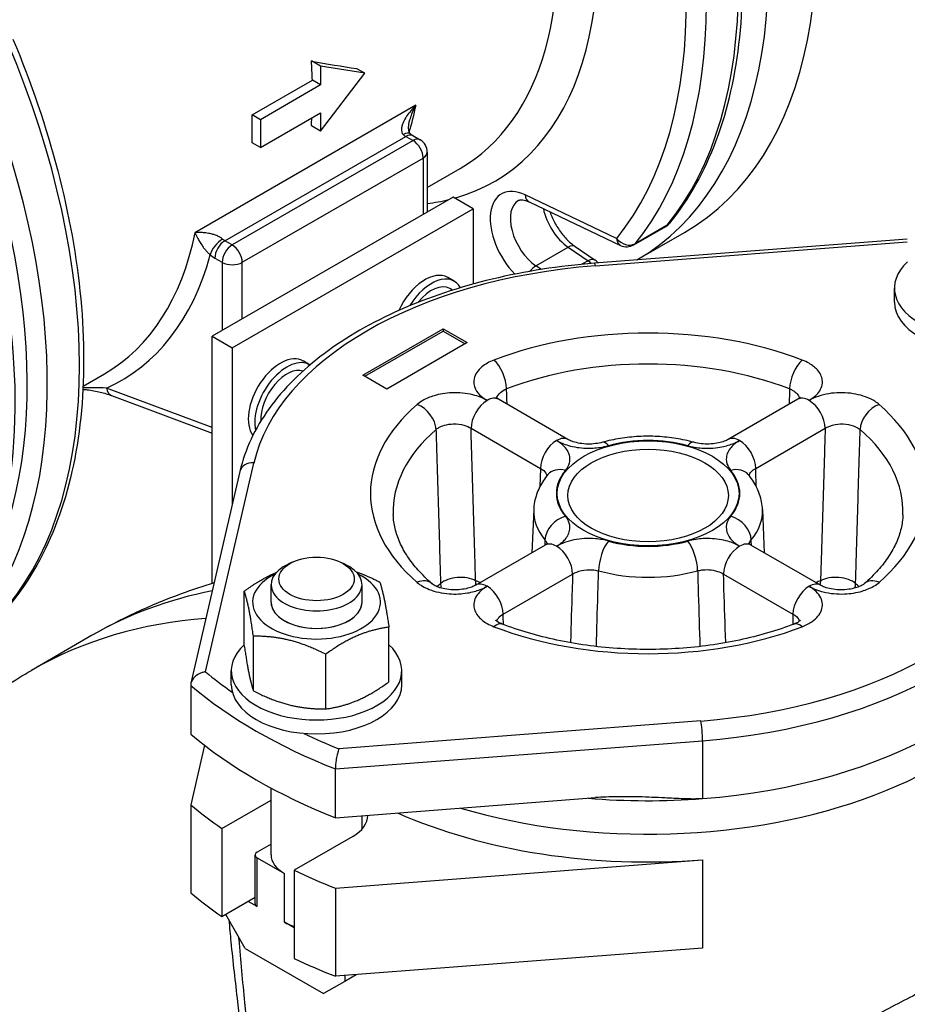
# Model space of a CAD drawing. Header units: millimetres. Extents: x 0 to 5940, y 0 to 4200.
# Tile 6 of 55: x 621 to 721, y 644 to 755. Entities that reach past the tile are written whole.
import ezdxf

# ---------------------------------------------------------------- set-up
doc = ezdxf.new("R2010")
doc.units = ezdxf.units.MM
doc.header["$LTSCALE"] = 50
doc.layers.add('02-LINIE-035', color=2, linetype='CONTINUOUS')

msp = doc.modelspace()

# ---------------------------------------------------------------- linework, layer by layer
at = {"layer": '02-LINIE-035'}
for p, q in [((654.82, 750.08), (653.78, 750.68)), ((659.8, 749.29), (654.82, 750.08)), ((654.82, 750.08), (654.82, 747.99)), ((659.8, 749.29), (658.89, 749.81)), ((654.82, 742.76), (659.8, 749.29)), ((647.1, 744.6), (653.89, 748.52)), ((654.82, 747.99), (648.03, 744.07)), ((654.82, 747.99), (653.89, 748.52)), ((665.56, 745.71), (640.67, 731.34)), ((648.03, 744.07), (647.1, 744.6)), ((648.03, 740.93), (654.82, 744.85)), ((654.82, 744.85), (654.82, 742.76)), ((648.03, 744.07), (648.03, 740.93)), ((654.82, 742.76), (653.78, 743.36)), ((644.04, 730.43), (664.41, 742.19)), ((664.41, 742.19), (665.23, 741.71)), ((665.21, 742.27), (666.03, 741.79)), ((665.23, 741.71), (644.86, 729.96)), ((648.03, 740.93), (647.1, 741.47)), ((666.83, 740.41), (666.83, 733.65)), ((645.99, 728), (666.36, 739.75)), ((666.36, 739.75), (666.36, 733.38)), ((666.83, 736.43), (670.52, 738.56)), ((688.16, 730.69), (677.84, 735.61)), ((669.75, 735.34), (642.6, 719.67)), ((672.01, 734.04), (669.75, 735.34)), ((678.29, 734.82), (688.6, 729.9)), ((644.86, 718.36), (672.01, 734.04)), ((672.01, 734.04), (672.01, 725.56)), ((690.09, 729.96), (693.71, 732.05)), ((693.86, 732.18), (690.24, 730.09)), ((690.45, 728.27), (695.8, 731.35)), ((644.86, 729.96), (644.04, 730.43)), ((720.89, 730.62), (685.65, 727.9)), ((685.77, 727.61), (720.89, 730.32)), ((679.07, 727.61), (682.69, 729.7)), ((682.69, 729.7), (684.94, 728.18)), ((683.49, 729.78), (685.74, 728.26)), ((642.91, 728.47), (643.73, 728)), ((643.73, 728), (643.73, 720.32)), ((645.99, 721.63), (645.99, 728)), ((679.68, 727.2), (679.07, 727.61)), ((684.94, 728.18), (684.25, 727.78)), ((669.87, 725.87), (669.14, 726.29)), ((669.68, 724.87), (669.39, 725.04)), ((719.44, 723.53), (719.44, 725.1)), ((659.57, 715.3), (668.62, 720.52)), ((659.8, 715.17), (668.62, 720.26)), ((668.62, 720.52), (671.34, 718.96)), ((668.62, 720.52), (668.62, 720.26)), ((668.62, 720.26), (671.11, 718.83)), ((642.6, 719.67), (644.86, 718.36)), ((642.6, 691.81), (642.6, 719.67)), ((671.34, 718.96), (662.28, 713.73)), ((644.86, 718.36), (644.86, 700.67)), ((653.58, 716.47), (652.85, 716.89)), ((628.07, 714.05), (630.47, 715.44)), ((662.28, 713.73), (659.57, 715.3)), ((642.6, 709.4), (630.71, 713.84)), ((631.28, 713), (642.6, 708.77)), ((682.67, 708.05), (674.85, 712.57)), ((708.55, 712.57), (700.73, 708.05)), ((671.76, 709.31), (679.58, 704.79)), ((703.82, 704.79), (711.64, 709.31)), ((645.73, 704.45), (640.22, 680.58)), ((641.86, 681.87), (647.29, 705.39)), ((678.82, 700.14), (678.61, 695.28)), ((704.58, 700.14), (704.79, 695.28)), ((680.11, 696.15), (672.29, 691.63)), ((711.11, 691.63), (703.29, 696.15)), ((651.74, 694.26), (651.2, 694.02)), ((656.99, 694.26), (657.53, 694.02)), ((675.38, 688.37), (683.2, 692.89)), ((700.2, 692.89), (708.02, 688.37)), ((649.24, 689.72), (649.24, 691.69)), ((659.48, 689.72), (659.48, 691.69)), ((646.22, 684.8), (646.22, 690.96)), ((662.51, 680.74), (662.51, 686.9)), ((629.03, 685.95), (622.24, 682.03)), ((647.25, 679.72), (647.25, 685.88)), ((655.39, 677.69), (655.39, 683.85)), ((644.76, 680.42), (644.76, 681.99)), ((663.96, 680.42), (663.96, 681.99)), ((640.19, 680.33), (640.19, 674.85)), ((697.63, 676.34), (656.88, 673.2)), ((641.74, 673.6), (640.19, 666.9)), ((656.48, 670.93), (697.84, 674.11)), ((697.84, 674.11), (697.84, 667.58)), ((656.48, 665.44), (656.48, 670.93)), ((649.24, 661.24), (649.24, 668.78)), ((656.48, 665.44), (685.78, 667.7)), ((640.19, 666.9), (640.19, 656.98)), ((643.69, 664.22), (649.24, 667.43)), ((659.48, 664.16), (659.48, 665.67)), ((643.69, 664.22), (643.69, 654.29)), ((658.44, 663.33), (651.84, 659.52)), ((649.24, 662.46), (647.67, 661.55)), ((647.44, 655.75), (647.44, 661.24)), ((647.67, 655.44), (647.67, 660.93)), ((647.67, 660.93), (650.74, 659.15)), ((656.48, 657.5), (697.84, 660.68)), ((697.84, 660.68), (697.84, 650.76)), ((650.74, 653.66), (650.74, 659.15)), ((651.84, 659.52), (651.84, 649.59)), ((656.48, 657.5), (656.48, 647.57)), ((647.44, 656.46), (643.69, 654.29)), ((647.67, 655.44), (646.67, 656.01)), ((646.33, 650.72), (644.13, 654.55)), ((651.84, 653.03), (650.74, 653.66)), ((646.33, 650.72), (655.16, 645.63)), ((697.84, 650.76), (656.48, 647.57)), ((658.83, 647.75), (657.53, 647)), ((657.53, 647), (655.16, 645.63)), ((657.53, 647.65), (657.53, 647))]:
    msp.add_line(p, q, dxfattribs=at)
for centre, start, end in [((665.23, 740.41), 0, 60), ((692.91, 733.44), 300, 320.8597), ((689.29, 731.35), 244.5303, 300), ((684.84, 726.93), 38.6715, 55.8481)]:
    msp.add_arc(centre, 1.6, start, end, dxfattribs=at)
for centre, major_axis, ratio, start_param, end_param in [((659.8, 793.71), (36, -62.35), 0.57735, 0, 2.325817), ((654.36, 790.57), (36, -62.35), 0.57735, 0.002442, 2.302558), ((646.22, 785.87), (28.16, -48.77), 0.57735, 6.135727, 8.541319), ((643.96, 784.56), (26.56, -46), 0.57735, 0, 2.051367), ((569.51, 741.58), (-36, 62.35), 0.57735, 3.497525, 6.283185), ((650.97, 788.61), (36, -62.35), 0.57735, 0.216553, 1.354243), ((646.22, 785.87), (35.2, -60.97), 0.57735, 0.216553, 1.383254), ((647.35, 786.52), (36, -62.35), 0.57735, 0.216553, 1.354243), ((576.75, 745.76), (36, -62.35), 0.57735, 0.216553, 1.354243), ((573.13, 743.67), (36, -62.35), 0.57735, 0.255537, 1.354243), ((616.35, 768.63), (-26.56, 46), 0.57735, 3.963143, 4.011428), ((621.33, 771.5), (-69.87, 20.13), 0.176059, 2.103773, 2.188211), ((572, 743.02), (35.2, -60.97), 0.57735, 0.293923, 1.354243), ((628.8, 775.81), (-26.56, 46), 0.57735, 3.637969, 3.720856), ((609.56, 764.71), (-26.56, 46), 0.57735, 3.890838, 3.963143), ((616.35, 768.63), (-26.56, 46), 0.57735, 3.842553, 3.864775), ((663.88, 741.26), (1.04, 1.22), 0.426786, 0, 0.878362), ((664.41, 743.49), (0.8, -1.39), 0.57735, 5.262408, 5.497787), ((664.41, 740.88), (0.8, 1.39), 0.57735, 0, 0.785398), ((665.23, 740.41), (0.8, 1.39), 0.57735, 0, 0.785398), ((665.23, 740.41), (0.8, -1.39), 0.57735, 0.785398, 2.356194), ((665.23, 740.41), (1.6, 0), 0.57735, 5.497787, 6.283185), ((678.22, 730.44), (-3.04, 5.27), 0.57735, 5.585054, 8.279367), ((678.98, 736.26), (-0.69, -1.44), 0.625473, 5.450176, 6.283185), ((646.22, 785.87), (28.16, -48.77), 0.57735, 6.041655, 6.11489), ((679.35, 731.1), (-2.24, 3.88), 0.57735, 0, 2.268928), ((682.97, 733.19), (2.24, -3.88), 0.57735, 4.179418, 5.410521), ((692.91, 733.44), (0.8, -1.39), 0.57735, 0, 0.216553), ((692.91, 733.44), (1.24, -1.01), 0.797426, 5.988187, 6.283185), ((603.91, 761.44), (26.56, -46), 0.57735, 0, 0.579263), ((643.51, 729.5), (1.04, 1.22), 0.426786, 0.878362, 2.449158), ((644.04, 729.12), (0.8, 1.39), 0.57735, 0.785398, 2.356194), ((644.86, 728.65), (0.8, 1.39), 0.57735, 0.785398, 2.356194), ((644.04, 731.74), (-0.8, 1.39), 0.57735, 2.120815, 2.356194), ((644.86, 728.65), (-0.8, 1.39), 0.57735, 3.926991, 5.497787), ((682.6, 728.46), (0.9, 1.32), 0.524834, 0, 0.825385), ((689.29, 731.35), (1.24, -1.01), 0.797426, 4.417391, 5.988187), ((689.29, 731.35), (-0.69, -1.44), 0.625473, 5.450176, 6.283185), ((689.29, 731.35), (0.8, -1.39), 0.57735, 0, 0.216553), ((605.04, 762.09), (27.36, -47.39), 0.57735, 6.223137, 6.803961), ((642.91, 731.08), (1.6, -2.77), 0.57735, 5.262408, 5.497787), ((644.86, 728.65), (1.6, 0), 0.57735, 3.926991, 5.497787), ((691.7, 701.97), (-44.8, 0), 0.57735, 4.845044, 6.15053), ((678.98, 726.37), (-0.9, -1.32), 0.524834, 3.966977, 4.597074), ((684.84, 726.93), (0.9, 1.32), 0.524834, 0, 0.825385), ((684.84, 726.93), (0.8, -1.39), 0.57735, 1.945937, 2.268928), ((685.77, 726.31), (-0.12, 1.6), 0.107995, 5.66354, 6.283185), ((729.04, 725.1), (9.6, 0), 0.57735, 2.583031, 6.841747), ((666.58, 721.86), (2.56, 4.43), 0.57735, 0, 1.735561), ((667.31, 721.44), (2.56, 4.43), 0.57735, 5.949971, 7.808303), ((667.31, 721.44), (2.08, 3.6), 0.57735, 0, 1.318312), ((729.04, 723.53), (9.6, 0), 0.57735, 3.141593, 6.283185), ((691.7, 701.97), (-31.27, 0), 0.57735, 4.124017, 5.300761), ((650.29, 712.45), (2.56, 4.43), 0.57735, 0, 2.901367), ((651.02, 712.03), (2.56, 4.43), 0.57735, 6.263708, 8.865004), ((674.34, 714.9), (0.92, -2.39), 0.453162, 0.901182, 2.437072), ((691.7, 699.96), (28.71, 0), 0.57735, 0.982424, 2.159168), ((709.06, 714.9), (0.92, 2.39), 0.453162, 0.704521, 2.24041), ((651.02, 712.03), (2.08, 3.6), 0.57735, 0.115829, 2.427012), ((631.84, 714.5), (-0.56, -1.5), 0.668835, 5.393898, 6.283185), ((673.57, 710.35), (-1.28, -2.22), 0.57735, 3.926991, 5.497787), ((673.57, 710.35), (1.28, 2.22), 0.57735, 0, 0.785398), ((709.83, 710.35), (-1.28, 2.22), 0.57735, 5.497787, 6.283185), ((709.83, 710.35), (-1.28, 2.22), 0.57735, 3.926991, 5.497787), ((691.7, 701.97), (-31.27, 0), 0.57735, 5.694813, 6.871557), ((665.69, 709.9), (-1.68, 1.94), 0.679199, 3.841964, 5.377854), ((717.71, 709.9), (-1.68, -1.94), 0.679199, 4.046924, 5.582814), ((691.7, 701.97), (31.27, 0), 0.57735, 5.694813, 6.871557), ((691.7, 699.96), (-28.71, 0), 0.57735, 5.694813, 6.307881), ((691.7, 699.96), (28.71, 0), 0.57735, 6.25849, 6.871557), ((681.39, 705.83), (1.28, 2.22), 0.57735, 0.785398, 2.356194), ((681.39, 705.83), (1.28, 2.22), 0.57735, 0, 0.785398), ((687.23, 705.26), (-0.68, 2.47), 0.353309, 5.618067, 6.283185), ((691.7, 701.97), (10.33, 0), 0.57735, 1.123296, 2.018296), ((696.17, 705.26), (0.68, 2.47), 0.353309, 0, 0.665119), ((702.01, 705.83), (-1.28, 2.22), 0.57735, 5.497787, 6.283185), ((702.01, 705.83), (1.28, -2.22), 0.57735, 0.785398, 2.356194), ((647.29, 704.09), (-1.56, 0.36), 0.809323, 4.897305, 6.283185), ((682.39, 702.46), (-1.97, 1.64), 0.736098, 5.261548, 6.283185), ((691.7, 701.97), (-10.33, 0), 0.57735, 5.835685, 6.730685), ((701.01, 702.46), (1.97, 1.64), 0.736098, 0, 1.021637), ((691.7, 701.97), (10.33, 0), 0.57735, 5.835685, 6.730685), ((691.7, 699.96), (-12.89, 0), 0.57735, 6.25849, 6.730685), ((691.7, 699.96), (12.89, 0), 0.57735, 5.835685, 6.307881), ((682.39, 697.3), (1.97, 1.64), 0.736098, 1.021637, 2.557527), ((701.01, 697.3), (1.97, -1.64), 0.736098, 0.584066, 2.119955), ((691.7, 701.97), (44.8, 0), 0.57735, 4.845044, 6.15053), ((687.23, 694.51), (-0.68, -2.47), 0.353309, 3.806711, 5.342601), ((691.7, 701.97), (-10.33, 0), 0.57735, 1.123296, 2.018296), ((696.17, 694.51), (-0.68, 2.47), 0.353309, 4.082177, 5.618067), ((691.7, 700.67), (46.4, 0), 0.57735, 4.845044, 6.15053), ((681.39, 693.93), (-1.28, 2.22), 0.57735, 5.497787, 6.283185), ((681.39, 693.93), (-1.28, 2.22), 0.57735, 3.926991, 5.497787), ((702.01, 693.93), (-1.28, -2.22), 0.57735, 3.926991, 5.497787), ((702.01, 693.93), (1.28, 2.22), 0.57735, 0, 0.785398), ((654.36, 691.69), (-5.12, 0), 0.57735, 5.378313, 10.329651), ((691.7, 699.96), (12.89, 0), 0.57735, 4.264889, 5.159889), ((654.36, 689.72), (-7.2, 0), 0.57735, 5.422548, 10.285415), ((665.69, 689.86), (1.68, 1.94), 0.679199, 0, 0.905331), ((670.47, 691.08), (-2.56, -0.08), 0.556414, 3.909797, 5.683216), ((691.7, 690.37), (46.4, 0), 0.57735, 4.239369, 6.348015), ((670.47, 691.08), (0.88, 2.4), 0.671979, 5.184658, 5.389154), ((689.89, 571.01), (-69.07, 119.64), 0.57735, 5.673636, 5.679067), ((693.51, 571.01), (-69.07, -119.64), 0.57735, 3.745711, 3.751142), ((712.93, 691.08), (0.88, -2.4), 0.671979, 4.035624, 4.24012), ((712.93, 691.08), (-2.56, 0.08), 0.556414, 3.741562, 5.514981), ((717.71, 689.86), (-1.68, 1.94), 0.679199, 5.377854, 6.283185), ((691.7, 682.92), (-27.99, 0), 0.57735, 5.700535, 5.726249), ((670.47, 691.08), (1.69, -1.93), 0.681781, 3.837777, 4.070161), ((673.57, 689.41), (-1.28, 2.22), 0.57735, 5.497787, 6.283185), ((673.57, 689.41), (1.28, -2.22), 0.57735, 0.785398, 2.356194), ((709.83, 689.41), (1.28, 2.22), 0.57735, 0.785398, 2.356194), ((709.83, 689.41), (1.28, 2.22), 0.57735, 0, 0.785398), ((712.93, 691.08), (1.69, 1.93), 0.681781, 5.354617, 5.587001), ((691.7, 682.92), (-27.99, 0), 0.57735, 3.698531, 3.724243), ((692.67, 575.72), (-63.64, 110.23), 0.57735, 6.087454, 6.283185), ((691.7, 694.14), (46.4, 0), 0.57735, 4.845044, 6.15053), ((654.36, 689.72), (-5.12, 0), 0.57735, 6.280368, 9.427596), ((654.36, 689.72), (5.12, 0), 0.57735, 3.141593, 6.283185), ((685.88, 571.8), (-63.64, 110.23), 0.57735, 6.008373, 6.283185), ((674.34, 684.86), (0.92, 2.39), 0.453162, 0, 0.704521), ((691.7, 701.97), (31.27, 0), 0.57735, 4.124017, 5.300761), ((709.06, 684.86), (-0.92, 2.39), 0.453162, 5.578665, 6.283185), ((654.36, 681.99), (9.6, 0), 0.57735, 2.583031, 6.841747), ((691.7, 701.97), (-60.8, 0), 0.57735, 0.609753, 0.691705), ((691.7, 700.67), (62.4, 0), 0.57735, 3.74131, 4.112671), ((654.36, 680.42), (9.6, 0), 0.57735, 3.141593, 6.283185), ((697.63, 675.03), (-0.12, 1.6), 0.107995, 4.092743, 5.66354), ((691.7, 695.18), (62.4, 0), 0.57735, 3.74131, 4.112671), ((691.7, 701.97), (-60.8, 0), 0.57735, 0.879091, 0.961043), ((691.7, 687.24), (62.4, 0), 0.57735, 3.74131, 3.834552), ((691.7, 694.14), (-46.4, 0), 0.57735, 1.424447, 1.703452), ((654.36, 665.68), (5.76, 0), 0.57735, 5.497787, 6.294992), ((691.7, 687.24), (46.4, 0), 0.57735, 4.058234, 4.845044), ((648.21, 661.24), (-0.768, 0), 0.57735, 5.497787, 7.068583), ((654.36, 661.24), (-5.12, 0), 0.57735, 0, 0.785398), ((691.7, 687.24), (62.4, 0), 0.57735, 4.01943, 4.112671), ((691.7, 677.31), (-62.4, 0), 0.57735, 0.599718, 0.692959), ((648.21, 655.75), (-0.768, 0), 0.57735, 0, 0.785398), ((654.36, 655.75), (5.12, 0), 0.57735, 3.926991, 4.196238), ((691.7, 677.31), (-62.4, 0), 0.57735, 0.877837, 0.971079)]:
    msp.add_ellipse(centre, major_axis=major_axis, ratio=ratio, start_param=start_param, end_param=end_param, dxfattribs=at)
for centre, major_axis in [((691.7, 701.97), (10.24, 0)), ((691.7, 701.73), (9.04, 0)), ((654.36, 692.33), (4.25, 0))]:
    msp.add_ellipse(centre, major_axis=major_axis, ratio=0.57735, dxfattribs=at)
for points, knots in [([(694.15, 732.43), (696.31, 735.07), (698.06, 738.21), (700.7, 745.25), (701.58, 749.16), (702.46, 757.57), (702.46, 762.06), (701.58, 771.41), (700.71, 776.26), (698.14, 786.09), (696.45, 791.07), (694.39, 795.98)], [5.71434, 5.71434, 5.71434, 5.71434, 5.941878, 5.941878, 6.169416, 6.169416, 6.396954, 6.396954, 6.624492, 6.624492, 6.85203, 6.85203, 6.85203, 6.85203]), ([(620.17, 753.13), (622.23, 748.22), (623.93, 743.24), (626.49, 733.41), (627.37, 728.56), (628.24, 719.21), (628.24, 714.72), (627.36, 706.31), (626.48, 702.4), (623.84, 695.36), (622.09, 692.22), (619.93, 689.58)], [5.71434, 5.71434, 5.71434, 5.71434, 5.941878, 5.941878, 6.169416, 6.169416, 6.396954, 6.396954, 6.624492, 6.624492, 6.85203, 6.85203, 6.85203, 6.85203]), ([(665.56, 745.71), (665.3, 745.45), (665.05, 745.17), (664.67, 744.7), (664.53, 744.5), (664.27, 744.09), (664.16, 743.87), (664.02, 743.52), (663.98, 743.38), (663.92, 743.11), (663.91, 742.97), (663.93, 742.72), (663.96, 742.61), (664.05, 742.47), (664.09, 742.42), (664.14, 742.38)], [-0.0012769, -0.0012769, -0.0012769, -0.0012769, 0.2221856, 0.2221856, 0.3749472, 0.3749472, 0.5408001, 0.5408001, 0.644812, 0.644812, 0.7641538, 0.7641538, 0.8715586, 0.8715586, 0.9386865, 0.9386865, 0.9386865, 0.9386865]), ([(664.81, 743.81), (664.83, 743.89), (664.85, 743.96), (664.94, 744.27), (665.02, 744.5), (665.24, 745.06), (665.39, 745.39), (665.56, 745.71)], [-0.4239723, -0.4239723, -0.4239723, -0.4239723, -0.3749472, -0.3749472, -0.2221856, -0.2221856, 0.0012769, 0.0012769, 0.0012769, 0.0012769]), ([(664.92, 742.47), (664.9, 742.49), (664.88, 742.52), (664.83, 742.59), (664.81, 742.64), (664.76, 742.77), (664.75, 742.85), (664.72, 743.04), (664.72, 743.16), (664.74, 743.42), (664.76, 743.56), (664.79, 743.74), (664.8, 743.78), (664.81, 743.81)], [-0.9386865, -0.9386865, -0.9386865, -0.9386865, -0.8357437, -0.8357437, -0.7435644, -0.7435644, -0.6548985, -0.6548985, -0.5519556, -0.5519556, -0.4490128, -0.4490128, -0.4239723, -0.4239723, -0.4239723, -0.4239723]), ([(665.21, 742.27), (665.19, 742.28), (665.17, 742.29), (665.14, 742.31), (665.12, 742.32), (665.08, 742.35), (665.06, 742.36), (665.02, 742.39), (665, 742.41), (664.96, 742.44), (664.94, 742.46), (664.92, 742.47)], [1.5707963, 1.5707963, 1.5707963, 1.5707963, 1.6178721, 1.6178721, 1.6649479, 1.6649479, 1.7120237, 1.7120237, 1.7590996, 1.7590996, 1.8061754, 1.8061754, 1.8061754, 1.8061754]), ([(677.11, 734.98), (677.14, 735), (677.17, 735.01), (677.25, 735.03), (677.3, 735.04), (677.43, 735.05), (677.51, 735.05), (677.69, 735.02), (677.79, 735), (678.02, 734.93), (678.15, 734.88), (678.29, 734.82)], [3.9269908, 3.9269908, 3.9269908, 3.9269908, 4.0666172, 4.0666172, 4.2062435, 4.2062435, 4.3458698, 4.3458698, 4.4854962, 4.4854962, 4.6251225, 4.6251225, 4.6251225, 4.6251225]), ([(680.64, 733.69), (680.65, 733.68), (680.65, 733.66), (680.81, 733.21), (681.01, 732.77), (681.49, 731.92), (681.76, 731.51), (682.35, 730.78), (682.67, 730.45), (683.15, 730.03), (683.33, 729.9), (683.49, 729.78)], [3.609375, 3.609375, 3.609375, 3.609375, 3.61956, 3.61956, 3.900977, 3.900977, 4.185999, 4.185999, 4.468467, 4.468467, 4.625123, 4.625123, 4.625123, 4.625123]), ([(643.78, 730.62), (643.73, 730.66), (643.67, 730.7), (643.52, 730.81), (643.41, 730.87), (643.16, 730.99), (643.02, 731.04), (642.75, 731.13), (642.63, 731.17), (642.3, 731.25), (642.1, 731.28), (641.72, 731.33), (641.55, 731.35), (641.13, 731.36), (640.89, 731.36), (640.67, 731.34)], [0, 0, 0, 0, 0.0671279, 0.0671279, 0.1745327, 0.1745327, 0.2938743, 0.2938743, 0.3978861, 0.3978861, 0.5637387, 0.5637387, 0.7165008, 0.7165008, 0.9399635, 0.9399635, 0.9399635, 0.9399635]), ([(640.67, 731.34), (640.74, 731.16), (640.83, 730.97), (641.01, 730.64), (641.09, 730.5), (641.27, 730.2), (641.37, 730.04), (641.55, 729.78), (641.62, 729.67), (641.79, 729.46), (641.88, 729.35), (642.06, 729.15), (642.14, 729.06), (642.28, 728.93), (642.33, 728.89), (642.38, 728.85)], [-0.9399635, -0.9399635, -0.9399635, -0.9399635, -0.7165008, -0.7165008, -0.5637387, -0.5637387, -0.3978861, -0.3978861, -0.2938743, -0.2938743, -0.1745327, -0.1745327, -0.0671279, -0.0671279, 0, 0, 0, 0]), ([(685.65, 727.9), (681.71, 727.6), (677.83, 726.99), (670.45, 725.22), (666.96, 724.06), (660.58, 721.23), (657.69, 719.57), (652.72, 715.83), (650.63, 713.76), (647.42, 709.3), (646.3, 706.91), (645.73, 704.45)], [2.48885, 2.48885, 2.48885, 2.48885, 2.749947, 2.749947, 3.011044, 3.011044, 3.272141, 3.272141, 3.533238, 3.533238, 3.794335, 3.794335, 3.794335, 3.794335]), ([(674.34, 716.99), (673.81, 716.79), (673.34, 716.52), (672.51, 715.83), (672.21, 715.37), (672.02, 714.51), (672.07, 714.1), (672.41, 713.42), (672.64, 713.14), (673.12, 712.73), (673.33, 712.58), (673.57, 712.44)], [-1.414508, -1.414508, -1.414508, -1.414508, -1.112177, -1.112177, -0.729875, -0.729875, -0.405486, -0.405486, -0.155956, -0.155956, 0, 0, 0, 0]), ([(709.83, 712.44), (710.29, 712.71), (710.66, 713.02), (711.24, 713.8), (711.38, 714.28), (711.27, 715.14), (711.08, 715.53), (710.52, 716.16), (710.2, 716.41), (709.59, 716.76), (709.33, 716.89), (709.06, 716.99)], [-1.414508, -1.414508, -1.414508, -1.414508, -1.110346, -1.110346, -0.728553, -0.728553, -0.404752, -0.404752, -0.155674, -0.155674, 0, 0, 0, 0]), ([(628.05, 713.7), (628.21, 713.69), (628.36, 713.67), (628.78, 713.62), (629.03, 713.58), (629.53, 713.49), (629.77, 713.44), (630.23, 713.33), (630.45, 713.27), (630.88, 713.14), (631.09, 713.07), (631.28, 713)], [0.061423, 0.061423, 0.061423, 0.061423, 0.152677, 0.152677, 0.3053541, 0.3053541, 0.4580311, 0.4580311, 0.6107081, 0.6107081, 0.7633852, 0.7633852, 0.7633852, 0.7633852]), ([(630.71, 713.84), (630.23, 713.87), (629.72, 713.88), (628.82, 713.88), (628.44, 713.87), (628.06, 713.85)], [-0.7633852, -0.7633852, -0.7633852, -0.7633852, -0.375598, -0.375598, -0.1146471, -0.1146471, -0.1146471, -0.1146471]), ([(673.57, 712.44), (673.11, 712.71), (672.56, 712.92), (671.22, 713.25), (670.39, 713.34), (668.89, 713.27), (668.21, 713.16), (667.13, 712.84), (666.69, 712.66), (666.08, 712.3), (665.87, 712.15), (665.69, 711.99)], [-1.4145, -1.4145, -1.4145, -1.4145, -1.110357, -1.110357, -0.728553, -0.728553, -0.404752, -0.404752, -0.155674, -0.155674, 0, 0, 0, 0]), ([(674.65, 712.7), (674.7, 712.94), (674.85, 713.16), (675.26, 713.51), (675.5, 713.65), (675.76, 713.75)], [0.7362172, 0.7362172, 0.7362172, 0.7362172, 1.1121775, 1.1121775, 1.4145077, 1.4145077, 1.4145077, 1.4145077]), ([(707.64, 713.75), (707.77, 713.69), (707.9, 713.63), (708.21, 713.46), (708.37, 713.33), (708.62, 713.04), (708.71, 712.87), (708.75, 712.7)], [0, 0, 0, 0, 0.1556738, 0.1556738, 0.4047518, 0.4047518, 0.6782795, 0.6782795, 0.6782795, 0.6782795]), ([(717.71, 711.99), (717.43, 712.24), (717.08, 712.46), (716.05, 712.94), (715.29, 713.15), (713.69, 713.34), (712.85, 713.33), (711.23, 713.06), (710.45, 712.8), (709.83, 712.44)], [-1.4145, -1.4145, -1.4145, -1.4145, -1.175054, -1.175054, -0.791941, -0.791941, -0.409457, -0.409457, 0, 0, 0, 0]), ([(674.85, 712.57), (674.76, 712.62), (674.69, 712.67), (674.59, 712.75), (674.56, 712.78), (674.54, 712.8), (674.54, 712.8), (674.54, 712.8)], [0, 0, 0, 0, 0.1229741, 0.1229741, 0.2459481, 0.2459481, 0.3052199, 0.3052199, 0.3052199, 0.3052199]), ([(708.86, 712.8), (708.86, 712.8), (708.86, 712.8), (708.84, 712.78), (708.81, 712.75), (708.71, 712.67), (708.64, 712.62), (708.55, 712.57)], [1.1092775, 1.1092775, 1.1092775, 1.1092775, 1.1685532, 1.1685532, 1.2915304, 1.2915304, 1.4145077, 1.4145077, 1.4145077, 1.4145077]), ([(667.81, 709.16), (667.91, 709.24), (668.01, 709.31), (668.32, 709.49), (668.53, 709.58), (669.08, 709.74), (669.42, 709.79), (670.17, 709.8), (670.58, 709.75), (671.25, 709.57), (671.53, 709.45), (671.76, 709.31)], [0, 0, 0, 0, 0.155674, 0.155674, 0.404752, 0.404752, 0.728553, 0.728553, 1.110357, 1.110357, 1.4145, 1.4145, 1.4145, 1.4145]), ([(667.81, 709.16), (667.84, 708.35), (667.86, 707.54), (667.95, 704.55), (668.02, 702.37), (668.08, 700.19), (668.15, 698.02), (668.21, 695.85), (668.29, 693.06), (668.31, 692.44), (668.33, 691.82)], [-4.131805, -4.131805, -4.131805, -4.131805, -3.674586, -3.674586, -2.444798, -2.444798, -2.444798, -1.222399, -1.222399, -0.870477, -0.870477, -0.870477, -0.870477]), ([(672.28, 692.12), (672.26, 692.74), (672.24, 693.37), (672.16, 696.16), (672.09, 698.32), (672.02, 700.49), (671.96, 702.67), (671.89, 704.85), (671.8, 707.79), (671.78, 708.55), (671.76, 709.31)], [0.870477, 0.870477, 0.870477, 0.870477, 1.222399, 1.222399, 2.444798, 2.444798, 2.444798, 3.674586, 3.674586, 4.103867, 4.103867, 4.103867, 4.103867]), ([(711.64, 709.31), (711.62, 708.55), (711.6, 707.79), (711.51, 704.85), (711.44, 702.67), (711.38, 700.49), (711.31, 698.32), (711.24, 696.16), (711.16, 693.37), (711.14, 692.74), (711.12, 692.12)], [0.800507, 0.800507, 0.800507, 0.800507, 1.229788, 1.229788, 2.459576, 2.459576, 2.459576, 3.681975, 3.681975, 4.033898, 4.033898, 4.033898, 4.033898]), ([(711.64, 709.31), (711.95, 709.5), (712.34, 709.64), (713.16, 709.8), (713.57, 709.81), (714.37, 709.73), (714.75, 709.63), (715.27, 709.39), (715.44, 709.28), (715.59, 709.16)], [0, 0, 0, 0, 0.409457, 0.409457, 0.791941, 0.791941, 1.175054, 1.175054, 1.4145, 1.4145, 1.4145, 1.4145]), ([(715.07, 691.82), (715.09, 692.44), (715.11, 693.06), (715.19, 695.85), (715.25, 698.02), (715.32, 700.19), (715.38, 702.37), (715.45, 704.55), (715.54, 707.54), (715.56, 708.35), (715.59, 709.16)], [-4.033898, -4.033898, -4.033898, -4.033898, -3.681975, -3.681975, -2.459576, -2.459576, -2.459576, -1.229788, -1.229788, -0.77257, -0.77257, -0.77257, -0.77257]), ([(681.39, 707.93), (681.78, 707.7), (682.23, 707.51), (683.34, 707.19), (684.03, 707.09), (685.25, 707.05), (685.78, 707.08), (686.62, 707.2), (686.93, 707.27), (687.23, 707.35)], [-0.9868814, -0.9868814, -0.9868814, -0.9868814, -0.7287185, -0.7287185, -0.4048436, -0.4048436, -0.1557091, -0.1557091, 0, 0, 0, 0]), ([(682.39, 704.55), (682.61, 704.82), (682.76, 705.11), (682.96, 705.86), (682.88, 706.35), (682.36, 707.22), (681.94, 707.61), (681.39, 707.93)], [-0.9868686, -0.9868686, -0.9868686, -0.9868686, -0.7473615, -0.7473615, -0.3641503, -0.3641503, 0, 0, 0, 0]), ([(686.55, 707.73), (686.32, 707.66), (686.06, 707.61), (685.5, 707.54), (685.2, 707.52), (684.61, 707.53), (684.31, 707.56), (683.75, 707.65), (683.5, 707.72), (683.06, 707.86), (682.88, 707.94), (682.72, 708.03), (682.69, 708.04), (682.67, 708.05)], [0, 0, 0, 0, 0.1861579, 0.1861579, 0.3823943, 0.3823943, 0.5797705, 0.5797705, 0.7743829, 0.7743829, 0.9572025, 0.9572025, 0.9868814, 0.9868814, 0.9868814, 0.9868814]), ([(696.85, 707.73), (696.2, 707.91), (695.53, 708.05), (694.16, 708.27), (693.46, 708.34), (692.05, 708.42), (691.35, 708.42), (689.94, 708.34), (689.24, 708.27), (687.87, 708.05), (687.2, 707.91), (686.55, 707.73)], [1.9086946, 1.9086946, 1.9086946, 1.9086946, 2.0876945, 2.0876945, 2.2666945, 2.2666945, 2.4456945, 2.4456945, 2.6246944, 2.6246944, 2.8036944, 2.8036944, 2.8036944, 2.8036944]), ([(696.17, 707.35), (696.66, 707.21), (697.2, 707.12), (698.43, 707.03), (699.13, 707.06), (700.31, 707.26), (700.8, 707.39), (701.51, 707.67), (701.77, 707.79), (702.01, 707.93)], [-0.9868814, -0.9868814, -0.9868814, -0.9868814, -0.7299208, -0.7299208, -0.4055115, -0.4055115, -0.155966, -0.155966, 0, 0, 0, 0]), ([(700.73, 708.05), (700.61, 707.98), (700.46, 707.91), (700.09, 707.77), (699.87, 707.71), (699.37, 707.6), (699.09, 707.56), (698.51, 707.52), (698.21, 707.52), (697.62, 707.57), (697.33, 707.61), (697, 707.69), (696.92, 707.71), (696.85, 707.73)], [0, 0, 0, 0, 0.165111, 0.165111, 0.3441947, 0.3441947, 0.5357197, 0.5357197, 0.7330959, 0.7330959, 0.9304722, 0.9304722, 0.9868814, 0.9868814, 0.9868814, 0.9868814]), ([(702.01, 707.93), (701.62, 707.7), (701.29, 707.44), (700.74, 706.8), (700.56, 706.4), (700.48, 705.7), (700.54, 705.39), (700.75, 704.91), (700.87, 704.73), (701.01, 704.55)], [-0.9868686, -0.9868686, -0.9868686, -0.9868686, -0.7287185, -0.7287185, -0.4048436, -0.4048436, -0.1557091, -0.1557091, 0, 0, 0, 0]), ([(679.58, 704.79), (679.56, 704.24), (679.55, 703.69), (679.52, 703.01), (679.52, 702.87), (679.51, 702.74)], [0.8005486, 0.8005486, 0.8005486, 0.8005486, 1.1222274, 1.1222274, 1.2013701, 1.2013701, 1.2013701, 1.2013701]), ([(679.58, 704.79), (679.86, 704.64), (680.07, 704.46), (680.25, 704.16), (680.29, 704.07), (680.31, 703.97)], [0, 0, 0, 0, 0.3641503, 0.3641503, 0.531329, 0.531329, 0.531329, 0.531329]), ([(703.09, 703.97), (703.12, 704.13), (703.21, 704.29), (703.46, 704.56), (703.62, 704.69), (703.82, 704.79)], [0.4555395, 0.4555395, 0.4555395, 0.4555395, 0.7287185, 0.7287185, 0.9868686, 0.9868686, 0.9868686, 0.9868686]), ([(703.89, 702.74), (703.88, 702.87), (703.88, 703.01), (703.85, 703.69), (703.84, 704.24), (703.82, 704.79)], [3.7032314, 3.7032314, 3.7032314, 3.7032314, 3.7823741, 3.7823741, 4.1040529, 4.1040529, 4.1040529, 4.1040529]), ([(680.42, 704.1), (680.24, 703.88), (680.06, 703.65), (679.75, 703.17), (679.6, 702.92), (679.35, 702.4), (679.24, 702.13), (679.05, 701.58), (678.97, 701.3), (678.86, 700.72), (678.83, 700.43), (678.82, 700.14)], [3.4794909, 3.4794909, 3.4794909, 3.4794909, 3.5640518, 3.5640518, 3.6486128, 3.6486128, 3.7331737, 3.7331737, 3.8177347, 3.8177347, 3.9022956, 3.9022956, 3.9022956, 3.9022956]), ([(704.58, 700.14), (704.57, 700.43), (704.54, 700.72), (704.43, 701.3), (704.35, 701.58), (704.16, 702.13), (704.05, 702.4), (703.8, 702.92), (703.65, 703.17), (703.34, 703.65), (703.16, 703.88), (702.98, 704.1)], [0.8100934, 0.8100934, 0.8100934, 0.8100934, 0.8946543, 0.8946543, 0.9792153, 0.9792153, 1.0637762, 1.0637762, 1.1483371, 1.1483371, 1.2328981, 1.2328981, 1.2328981, 1.2328981]), ([(667.36, 691.8), (666.79, 692.3), (666.27, 692.8), (665.35, 693.84), (664.95, 694.36), (664.26, 695.4), (663.97, 695.93), (663.51, 696.97), (663.34, 697.49), (663.09, 698.52), (663.02, 699.04), (663, 699.55)], [1.7678225, 1.7678225, 1.7678225, 1.7678225, 1.8805579, 1.8805579, 1.9932932, 1.9932932, 2.1060286, 2.1060286, 2.2187639, 2.2187639, 2.3314993, 2.3314993, 2.3314993, 2.3314993]), ([(681.39, 696.02), (681.78, 696.25), (682.11, 696.51), (682.66, 697.15), (682.84, 697.54), (682.92, 698.25), (682.86, 698.56), (682.65, 699.04), (682.53, 699.22), (682.39, 699.39)], [-0.9868814, -0.9868814, -0.9868814, -0.9868814, -0.7287185, -0.7287185, -0.4048436, -0.4048436, -0.1557091, -0.1557091, 0, 0, 0, 0]), ([(701.01, 699.39), (700.77, 699.11), (700.62, 698.8), (700.46, 698.09), (700.51, 697.68), (700.85, 697), (701.08, 696.72), (701.56, 696.31), (701.77, 696.16), (702.01, 696.02)], [-0.9868814, -0.9868814, -0.9868814, -0.9868814, -0.7299208, -0.7299208, -0.4055115, -0.4055115, -0.155966, -0.155966, 0, 0, 0, 0]), ([(720.4, 699.55), (720.38, 699.04), (720.31, 698.52), (720.06, 697.49), (719.89, 696.97), (719.43, 695.93), (719.14, 695.4), (718.45, 694.36), (718.05, 693.84), (717.13, 692.8), (716.61, 692.3), (716.04, 691.8)], [5.5224824, 5.5224824, 5.5224824, 5.5224824, 5.6352177, 5.6352177, 5.7479531, 5.7479531, 5.8606884, 5.8606884, 5.9734237, 5.9734237, 6.0861591, 6.0861591, 6.0861591, 6.0861591]), ([(680.08, 696.74), (680.15, 696.65), (680.21, 696.56), (680.28, 696.4), (680.3, 696.34), (680.31, 696.28)], [0, 0, 0, 0, 0.1557091, 0.1557091, 0.2516518, 0.2516518, 0.2516518, 0.2516518]), ([(687.23, 696.6), (686.77, 696.73), (686.28, 696.81), (684.96, 696.93), (684.13, 696.88), (682.62, 696.58), (681.94, 696.34), (681.39, 696.02)], [-0.9868686, -0.9868686, -0.9868686, -0.9868686, -0.7473615, -0.7473615, -0.3641503, -0.3641503, 0, 0, 0, 0]), ([(702.01, 696.02), (701.62, 696.25), (701.17, 696.44), (700.06, 696.76), (699.37, 696.86), (698.15, 696.9), (697.62, 696.87), (696.78, 696.75), (696.47, 696.68), (696.17, 696.6)], [-0.9868686, -0.9868686, -0.9868686, -0.9868686, -0.7287185, -0.7287185, -0.4048436, -0.4048436, -0.1557091, -0.1557091, 0, 0, 0, 0]), ([(680.42, 696.38), (680.42, 696.38), (680.42, 696.38), (680.4, 696.36), (680.37, 696.33), (680.27, 696.25), (680.2, 696.2), (680.11, 696.15)], [0.6815808, 0.6815808, 0.6815808, 0.6815808, 0.741126, 0.741126, 0.8640037, 0.8640037, 0.9868814, 0.9868814, 0.9868814, 0.9868814]), ([(703.29, 696.15), (703.2, 696.2), (703.13, 696.25), (703.03, 696.33), (703, 696.36), (702.98, 696.38), (702.98, 696.38), (702.98, 696.38)], [0, 0, 0, 0, 0.122875, 0.122875, 0.24575, 0.24575, 0.3052877, 0.3052877, 0.3052877, 0.3052877]), ([(683.2, 692.89), (683.48, 693.06), (683.82, 693.19), (684.57, 693.36), (684.99, 693.39), (685.65, 693.35), (685.89, 693.31), (686.12, 693.25)], [0, 0, 0, 0, 0.3641503, 0.3641503, 0.7473615, 0.7473615, 0.9868686, 0.9868686, 0.9868686, 0.9868686]), ([(685.87, 684.72), (685.88, 684.95), (685.89, 685.18), (685.89, 685.42), (685.95, 687.41), (686.01, 689.4), (686.09, 692.01), (686.11, 692.63), (686.12, 693.25)], [-2.375194, -2.375194, -2.375194, -2.375194, -2.244455, -2.244455, -2.244455, -1.122227, -1.122227, -0.77261, -0.77261, -0.77261, -0.77261]), ([(697.28, 693.25), (697.43, 693.29), (697.58, 693.32), (698, 693.38), (698.27, 693.39), (698.88, 693.35), (699.22, 693.29), (699.78, 693.11), (700, 693.01), (700.2, 692.89)], [0, 0, 0, 0, 0.1557091, 0.1557091, 0.4048436, 0.4048436, 0.7287185, 0.7287185, 0.9868686, 0.9868686, 0.9868686, 0.9868686]), ([(697.28, 693.25), (697.29, 692.63), (697.31, 692.01), (697.39, 689.4), (697.45, 687.41), (697.51, 685.42), (697.51, 685.18), (697.52, 684.95), (697.53, 684.72)], [-4.131992, -4.131992, -4.131992, -4.131992, -3.782374, -3.782374, -2.660147, -2.660147, -2.660147, -2.529408, -2.529408, -2.529408, -2.529408]), ([(683.2, 692.89), (683.18, 692.32), (683.17, 691.75), (683.09, 689.19), (683.02, 687.2), (682.96, 685.21), (682.96, 685.19), (682.96, 685.17), (682.96, 685.15)], [0.800549, 0.800549, 0.800549, 0.800549, 1.122227, 1.122227, 2.244455, 2.244455, 2.244455, 2.255998, 2.255998, 2.255998, 2.255998]), ([(700.44, 685.15), (700.44, 685.17), (700.44, 685.19), (700.44, 685.21), (700.38, 687.2), (700.31, 689.19), (700.23, 691.75), (700.22, 692.32), (700.2, 692.89)], [2.648604, 2.648604, 2.648604, 2.648604, 2.660147, 2.660147, 2.660147, 3.782374, 3.782374, 4.104053, 4.104053, 4.104053, 4.104053]), ([(642.83, 691.88), (641.58, 691.51), (640.34, 691.1), (635.64, 689.38), (632.25, 687.8), (629.03, 685.95)], [5.3610573, 5.3610573, 5.3610573, 5.3610573, 5.3967725, 5.3967725, 5.4977871, 5.4977871, 5.4977871, 5.4977871]), ([(665.69, 691.95), (666.04, 691.64), (666.5, 691.37), (667.71, 690.89), (668.49, 690.72), (669.99, 690.61), (670.69, 690.64), (671.87, 690.84), (672.36, 690.97), (673.07, 691.25), (673.33, 691.37), (673.57, 691.51)], [-1.414508, -1.414508, -1.414508, -1.414508, -1.112177, -1.112177, -0.729875, -0.729875, -0.405486, -0.405486, -0.155956, -0.155956, 0, 0, 0, 0]), ([(672.29, 691.63), (672.17, 691.56), (672.02, 691.49), (671.65, 691.35), (671.43, 691.29), (670.94, 691.18), (670.66, 691.14), (670.07, 691.1), (669.77, 691.1), (669.17, 691.15), (668.89, 691.19), (668.37, 691.31), (668.14, 691.38), (667.78, 691.53), (667.63, 691.61), (667.45, 691.73), (667.4, 691.77), (667.36, 691.8)], [0, 0, 0, 0, 0.164814, 0.164814, 0.343848, 0.343848, 0.535333, 0.535333, 0.733845, 0.733845, 0.931976, 0.931976, 1.12201, 1.12201, 1.298111, 1.298111, 1.414508, 1.414508, 1.414508, 1.414508]), ([(673.57, 691.51), (673.11, 691.24), (672.74, 690.92), (672.16, 690.15), (672.02, 689.67), (672.13, 688.8), (672.32, 688.41), (672.88, 687.79), (673.2, 687.53), (673.81, 687.18), (674.07, 687.06), (674.34, 686.95)], [-1.4145, -1.4145, -1.4145, -1.4145, -1.110357, -1.110357, -0.728553, -0.728553, -0.404752, -0.404752, -0.155674, -0.155674, 0, 0, 0, 0]), ([(709.06, 686.95), (709.48, 687.12), (709.86, 687.32), (710.7, 687.91), (711.06, 688.35), (711.39, 689.28), (711.36, 689.76), (710.91, 690.7), (710.45, 691.15), (709.83, 691.51)], [-1.4145, -1.4145, -1.4145, -1.4145, -1.175054, -1.175054, -0.791941, -0.791941, -0.409457, -0.409457, 0, 0, 0, 0]), ([(709.83, 691.51), (710.29, 691.24), (710.84, 691.03), (712.18, 690.69), (713.01, 690.61), (714.51, 690.67), (715.19, 690.78), (716.27, 691.11), (716.71, 691.29), (717.32, 691.64), (717.53, 691.79), (717.71, 691.95)], [-1.414508, -1.414508, -1.414508, -1.414508, -1.110346, -1.110346, -0.728553, -0.728553, -0.404752, -0.404752, -0.155674, -0.155674, 0, 0, 0, 0]), ([(716.04, 691.8), (715.99, 691.76), (715.91, 691.69), (715.68, 691.56), (715.53, 691.49), (715.16, 691.35), (714.94, 691.29), (714.44, 691.18), (714.16, 691.14), (713.58, 691.1), (713.27, 691.1), (712.68, 691.15), (712.39, 691.19), (711.88, 691.31), (711.65, 691.38), (711.32, 691.52), (711.21, 691.58), (711.11, 691.63)], [0, 0, 0, 0, 0.157961, 0.157961, 0.323196, 0.323196, 0.501823, 0.501823, 0.692957, 0.692957, 0.891346, 0.891346, 1.089633, 1.089633, 1.280036, 1.280036, 1.414508, 1.414508, 1.414508, 1.414508]), ([(675.26, 687.25), (675.1, 687.32), (674.96, 687.38), (674.74, 687.51), (674.66, 687.57), (674.56, 687.66), (674.54, 687.68), (674.54, 687.68)], [0, 0, 0, 0, 0.1542242, 0.1542242, 0.3084484, 0.3084484, 0.461549, 0.461549, 0.461549, 0.461549]), ([(674.65, 687.58), (674.68, 687.7), (674.75, 687.82), (674.96, 688.1), (675.15, 688.25), (675.38, 688.37)], [0.8998886, 0.8998886, 0.8998886, 0.8998886, 1.1103567, 1.1103567, 1.4145002, 1.4145002, 1.4145002, 1.4145002]), ([(708.02, 688.37), (708.33, 688.2), (708.56, 687.99), (708.71, 687.7), (708.73, 687.64), (708.75, 687.58)], [0, 0, 0, 0, 0.4094568, 0.4094568, 0.5146116, 0.5146116, 0.5146116, 0.5146116]), ([(708.86, 687.68), (708.86, 687.68), (708.84, 687.66), (708.74, 687.57), (708.66, 687.51), (708.44, 687.38), (708.3, 687.32), (708.14, 687.25)], [0.9529512, 0.9529512, 0.9529512, 0.9529512, 1.1060518, 1.1060518, 1.260276, 1.260276, 1.4145002, 1.4145002, 1.4145002, 1.4145002]), ([(708.14, 687.25), (706.23, 686.52), (704.16, 685.91), (699.8, 684.98), (697.52, 684.67), (692.88, 684.35), (690.52, 684.35), (685.88, 684.67), (683.6, 684.98), (679.24, 685.91), (677.17, 686.52), (675.26, 687.25)], [0.197026, 0.197026, 0.197026, 0.197026, 0.432375, 0.432375, 0.667724, 0.667724, 0.903073, 0.903073, 1.138421, 1.138421, 1.37377, 1.37377, 1.37377, 1.37377]), ([(598.9, 659.92), (600.06, 661.67), (601.31, 663.39), (603.96, 666.73), (605.37, 668.35), (608.35, 671.47), (609.92, 672.97), (613.2, 675.83), (614.92, 677.19), (618.49, 679.74), (620.34, 680.93), (622.24, 682.03)], [0.5057073, 0.5057073, 0.5057073, 0.5057073, 0.5616455, 0.5616455, 0.6175837, 0.6175837, 0.6735218, 0.6735218, 0.72946, 0.72946, 0.7853982, 0.7853982, 0.7853982, 0.7853982]), ([(641.86, 681.87), (641.86, 681.87), (641.85, 681.87), (641.73, 681.85), (641.6, 681.82), (641.36, 681.75), (641.24, 681.7), (640.94, 681.54), (640.76, 681.42), (640.48, 681.13), (640.37, 680.98), (640.23, 680.66), (640.19, 680.49), (640.19, 680.33)], [-0.0007591, -0.0007591, -0.0007591, -0.0007591, 0, 0, 0.059883, 0.059883, 0.1193751, 0.1193751, 0.2210258, 0.2210258, 0.3159514, 0.3159514, 0.4077297, 0.4077297, 0.4077297, 0.4077297]), ([(656.88, 673.2), (656.88, 673.2), (656.88, 673.19), (656.85, 673.12), (656.82, 673.04), (656.76, 672.86), (656.73, 672.76), (656.66, 672.46), (656.62, 672.26), (656.55, 671.85), (656.52, 671.65), (656.49, 671.27), (656.48, 671.09), (656.48, 670.93)], [-0.4075085, -0.4075085, -0.4075085, -0.4075085, -0.4067513, -0.4067513, -0.347012, -0.347012, -0.2876627, -0.2876627, -0.1862559, -0.1862559, -0.0915581, -0.0915581, 0, 0, 0, 0]), ([(697.84, 667.58), (697.17, 667.53), (696.43, 667.54), (694.97, 667.6), (694.24, 667.64), (692.68, 667.71), (691.6, 667.76), (689.93, 667.8), (689.09, 667.81), (687.4, 667.79), (686.55, 667.76), (685.78, 667.7)], [0, 0, 0, 0, 0.317837, 0.317837, 0.635674, 0.635674, 1.065835, 1.065835, 1.430553, 1.430553, 1.795271, 1.795271, 1.795271, 1.795271]), ([(644.5, 653.9), (644.56, 653.08), (644.63, 652.27), (644.93, 649.2), (645.2, 646.94), (645.67, 642.88), (645.87, 641.09), (646.14, 637.63), (646.2, 635.98), (646.18, 634.48)], [-3.426481, -3.426481, -3.426481, -3.426481, -3.009582, -3.009582, -1.863856, -1.863856, -0.93798, -0.93798, 0, 0, 0, 0]), ([(647, 633.66), (647, 635.3), (646.93, 637.08), (646.66, 640.79), (646.48, 642.69), (646.06, 646.99), (645.81, 649.38), (645.63, 651.81), (645.62, 651.89), (645.62, 651.96)], [0, 0, 0, 0, 0.93798, 0.93798, 1.863856, 1.863856, 3.009582, 3.009582, 3.046269, 3.046269, 3.046269, 3.046269]), ([(723.43, 646.35), (721.76, 645.48), (719.98, 644.55), (715.15, 642.07), (711.99, 640.45), (705.73, 637.22), (702.64, 635.6), (697.32, 632.66), (695.05, 631.35), (690.73, 628.63), (688.69, 627.21), (685.93, 624.94), (685.07, 624.17), (683.15, 622.2), (682.16, 620.97), (680.74, 618.61), (680.24, 617.53), (679.45, 614.98), (679.24, 613.48), (679.24, 611.96)], [0, 0, 0, 0, 1.146738, 1.146738, 2.957316, 2.957316, 4.674995, 4.674995, 5.998739, 5.998739, 7.322478, 7.322478, 7.970239, 7.970239, 8.893013, 8.893013, 9.602327, 9.602327, 10.479367, 10.479367, 10.479367, 10.479367])]:
    msp.add_open_spline(points, degree=3, knots=knots, dxfattribs=at)
for points in [[(675.82, 712.01), (675.8, 712.59), (675.78, 713.17), (675.76, 713.75)], [(707.64, 713.75), (707.62, 713.17), (707.6, 712.59), (707.58, 712.01)], [(680.42, 704.1), (680.42, 704.1), (680.42, 704.1), (680.42, 704.1)], [(702.98, 704.1), (702.98, 704.1), (702.98, 704.1), (702.98, 704.1)], [(680.08, 696.74), (680.08, 696.53), (680.07, 696.33), (680.06, 696.12)], [(703.09, 696.28), (703.12, 696.44), (703.2, 696.59), (703.32, 696.74)], [(703.34, 696.12), (703.33, 696.33), (703.32, 696.53), (703.32, 696.74)], [(675.41, 687.2), (675.4, 687.59), (675.39, 687.98), (675.38, 688.37)], [(708.02, 688.37), (708.01, 687.98), (708, 687.59), (707.99, 687.2)]]:
    msp.add_open_spline(points, degree=3, dxfattribs=at)
for points, weights in [([(646.22, 690.96), (648.16, 692.37), (649.84, 693.08)], [1, 1.07876992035, 1.07732421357]), ([(658.83, 693.14), (660.07, 692.7), (661.48, 691.99)], [1.06663509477, 1.04856100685, 1]), ([(661.48, 691.99), (661.99, 690.49), (662.51, 686.9)], [1, 1.15470053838, 1]), ([(647.25, 685.88), (646.74, 689.47), (646.22, 690.96)], [1, 1.15470053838, 1]), ([(662.51, 686.9), (658.95, 686.42), (655.39, 683.85)], [1, 1.15470053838, 1]), ([(655.39, 683.85), (651.32, 685.91), (647.25, 685.88)], [1, 1.15470053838, 1]), ([(646.22, 684.8), (646.74, 681.21), (647.25, 679.72)], [1, 1.15470053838, 1]), ([(655.39, 677.69), (658.95, 678.17), (662.51, 680.74)], [1, 1.15470053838, 1]), ([(647.25, 679.72), (651.32, 677.66), (655.39, 677.69)], [1, 1.15470053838, 1])]:
    msp.add_rational_spline(points, weights, degree=2, dxfattribs=at)

doc.saveas('drawing.dxf')
